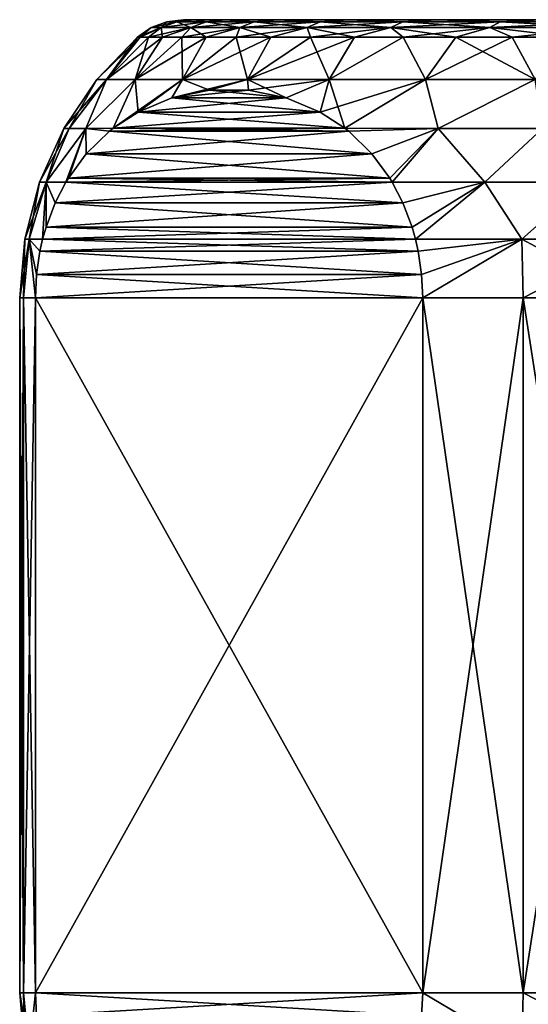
# Model space of a CAD drawing. Header units: metres. Extents: x -109 to 109, y -63 to 140.
# Tile 242 of 256: x 60.5 to 67.81, y 94.83 to 109. Entities that reach past the tile are written whole.
import ezdxf

# ---------------------------------------------------------------- set-up
doc = ezdxf.new("R2010")
doc.units = ezdxf.units.M
doc.layers.add('solid_502308_SW0001', color=7, linetype='CONTINUOUS')

msp = doc.modelspace()

# ---------------------------------------------------------------- linework, layer by layer
at = {"layer": 'solid_502308_SW0001'}
for points in [[(62.615662, 108.971123), (62.39064, 108.88604), (62.534252, 108.88604, 2.007971)], [(62.756985, 108.971123, -1.975947), (62.39064, 108.88604), (62.615662, 108.971123)], [(62.756985, 108.971123, -1.975947), (62.534252, 108.88604, -2.007971), (62.39064, 108.88604)], [(62.756985, 108.971123, 1.975947), (62.534252, 108.88604, 2.007971), (62.96217, 108.88604, 3.975066)], [(62.756985, 108.971123, 1.975947), (62.615662, 108.971123), (62.534252, 108.88604, 2.007971)], [(63.178074, 108.971123, -3.91167), (62.96217, 108.88604, -3.975066), (62.534252, 108.88604, -2.007971)], [(62.756985, 108.971123, -1.975947), (63.178074, 108.971123, -3.91167), (62.534252, 108.88604, -2.007971)], [(62.615662, 108.971123), (62.854248, 109), (63.006031, 109, -2.029564)], [(62.756985, 108.971123, 1.975947), (62.854248, 109), (62.615662, 108.971123)], [(62.756985, 108.971123, -1.975947), (62.615662, 108.971123), (63.006031, 109, -2.029564)], [(62.756985, 108.971123, 1.975947), (63.006031, 109, 2.029564), (62.854248, 109)], [(63.178074, 108.971123, 3.91167), (63.006031, 109, 2.029564), (62.756985, 108.971123, 1.975947)], [(62.756985, 108.971123, -1.975947), (63.006031, 109, -2.029564), (63.178074, 108.971123, -3.91167)], [(63.178074, 108.971123, 3.91167), (62.756985, 108.971123, 1.975947), (62.96217, 108.88604, 3.975066)], [(62.854248, 109), (63.006031, 109, 2.029564), (90.145752, 109)], [(89.993973, 109, -2.029564), (62.854248, 109), (90.145752, 109)], [(89.993973, 109, -2.029564), (63.006031, 109, -2.029564), (62.854248, 109)], [(63.178074, 108.971123, 3.91167), (62.96217, 108.88604, 3.975066), (63.665676, 108.88604, 5.86124)], [(63.870361, 108.971123, -5.767763), (63.665676, 108.88604, -5.86124), (62.96217, 108.88604, -3.975066)], [(63.178074, 108.971123, -3.91167), (63.870361, 108.971123, -5.767763), (62.96217, 108.88604, -3.975066)], [(63.006031, 109, 2.029564), (89.993973, 109, 2.029564), (90.145752, 109)], [(63.006031, 109, 2.029564), (63.45945, 109, 4.018745), (89.993973, 109, 2.029564)], [(63.178074, 108.971123, 3.91167), (63.45945, 109, 4.018745), (63.006031, 109, 2.029564)], [(89.54055, 109, -4.018745), (63.45945, 109, -4.018745), (63.006031, 109, -2.029564)], [(63.178074, 108.971123, -3.91167), (63.006031, 109, -2.029564), (63.45945, 109, -4.018745)], [(89.993973, 109, -2.029564), (89.54055, 109, -4.018745), (63.006031, 109, -2.029564)], [(63.870361, 108.971123, 5.767763), (63.45945, 109, 4.018745), (63.178074, 108.971123, 3.91167)], [(63.178074, 108.971123, -3.91167), (63.45945, 109, -4.018745), (63.870361, 108.971123, -5.767763)], [(63.870361, 108.971123, 5.767763), (63.178074, 108.971123, 3.91167), (63.665676, 108.88604, 5.86124)], [(63.45945, 109, 4.018745), (89.54055, 109, 4.018745), (89.993973, 109, 2.029564)], [(63.45945, 109, 4.018745), (64.204132, 109, 5.917571), (89.54055, 109, 4.018745)], [(63.870361, 108.971123, 5.767763), (64.204132, 109, 5.917571), (63.45945, 109, 4.018745)], [(88.795868, 109, -5.917571), (64.204132, 109, -5.917571), (63.45945, 109, -4.018745)], [(63.870361, 108.971123, -5.767763), (63.45945, 109, -4.018745), (64.204132, 109, -5.917571)], [(89.54055, 109, -4.018745), (88.795868, 109, -5.917571), (63.45945, 109, -4.018745)], [(63.870361, 108.971123, 5.767763), (63.665676, 108.88604, 5.86124), (64.630447, 108.88604, 7.628096)], [(64.819748, 108.971123, -7.506441), (64.630447, 108.88604, -7.628096), (63.665676, 108.88604, -5.86124)], [(63.870361, 108.971123, -5.767763), (64.819748, 108.971123, -7.506441), (63.665676, 108.88604, -5.86124)], [(64.819748, 108.971123, 7.506441), (64.204132, 109, 5.917571), (63.870361, 108.971123, 5.767763)], [(63.870361, 108.971123, -5.767763), (64.204132, 109, -5.917571), (64.819748, 108.971123, -7.506441)], [(64.819748, 108.971123, 7.506441), (63.870361, 108.971123, 5.767763), (64.630447, 108.88604, 7.628096)], [(64.204132, 109, 5.917571), (88.795868, 109, 5.917571), (89.54055, 109, 4.018745)], [(64.204132, 109, 5.917571), (65.223663, 109, 7.684432), (88.795868, 109, 5.917571)], [(64.819748, 108.971123, 7.506441), (65.223663, 109, 7.684432), (64.204132, 109, 5.917571)], [(87.776337, 109, -7.684432), (65.223663, 109, -7.684432), (64.204132, 109, -5.917571)], [(64.819748, 108.971123, -7.506441), (64.204132, 109, -5.917571), (65.223663, 109, -7.684432)], [(88.795868, 109, -5.917571), (87.776337, 109, -7.684432), (64.204132, 109, -5.917571)], [(64.819748, 108.971123, 7.506441), (64.630447, 108.88604, 7.628096), (65.836861, 108.88604, 9.239666)], [(66.00692, 108.971123, -9.092308), (65.836861, 108.88604, -9.239666), (64.630447, 108.88604, -7.628096)], [(64.819748, 108.971123, -7.506441), (66.00692, 108.971123, -9.092308), (64.630447, 108.88604, -7.628096)], [(66.00692, 108.971123, 9.092308), (65.223663, 109, 7.684432), (64.819748, 108.971123, 7.506441)], [(64.819748, 108.971123, -7.506441), (65.223663, 109, -7.684432), (66.00692, 108.971123, -9.092308)], [(66.00692, 108.971123, 9.092308), (64.819748, 108.971123, 7.506441), (65.836861, 108.88604, 9.239666)], [(65.223663, 109, 7.684432), (87.776337, 109, 7.684432), (88.795868, 109, 5.917571)], [(65.223663, 109, 7.684432), (66.495255, 109, 9.279636), (87.776337, 109, 7.684432)], [(66.00692, 108.971123, 9.092308), (66.495255, 109, 9.279636), (65.223663, 109, 7.684432)], [(86.504745, 109, -9.279636), (66.495255, 109, -9.279636), (65.223663, 109, -7.684432)], [(66.00692, 108.971123, -9.092308), (65.223663, 109, -7.684432), (66.495255, 109, -9.279636)], [(87.776337, 109, -7.684432), (86.504745, 109, -9.279636), (65.223663, 109, -7.684432)], [(66.00692, 108.971123, 9.092308), (65.836861, 108.88604, 9.239666), (67.260338, 108.88604, 10.663143)], [(67.407692, 108.971123, -10.493083), (67.260338, 108.88604, -10.663143), (65.836861, 108.88604, -9.239666)], [(66.00692, 108.971123, -9.092308), (67.407692, 108.971123, -10.493083), (65.836861, 108.88604, -9.239666)], [(67.407692, 108.971123, 10.493083), (66.495255, 109, 9.279636), (66.00692, 108.971123, 9.092308)], [(66.00692, 108.971123, -9.092308), (66.495255, 109, -9.279636), (67.407692, 108.971123, -10.493083)], [(67.407692, 108.971123, 10.493083), (66.00692, 108.971123, 9.092308), (67.260338, 108.88604, 10.663143)], [(66.495255, 109, 9.279636), (86.504745, 109, 9.279636), (87.776337, 109, 7.684432)], [(66.495255, 109, 9.279636), (67.99054, 109, 10.667496), (86.504745, 109, 9.279636)], [(67.407692, 108.971123, 10.493083), (67.99054, 109, 10.667496), (66.495255, 109, 9.279636)], [(85.00946, 109, -10.667496), (67.99054, 109, -10.667496), (66.495255, 109, -9.279636)], [(67.407692, 108.971123, -10.493083), (66.495255, 109, -9.279636), (67.99054, 109, -10.667496)], [(86.504745, 109, -9.279636), (85.00946, 109, -10.667496), (66.495255, 109, -9.279636)], [(67.407692, 108.971123, 10.493083), (67.260338, 108.88604, 10.663143), (68.871902, 108.88604, 11.869549)], [(68.993561, 108.971123, -11.680249), (68.871902, 108.88604, -11.869549), (67.260338, 108.88604, -10.663143)], [(67.407692, 108.971123, -10.493083), (68.993561, 108.971123, -11.680249), (67.260338, 108.88604, -10.663143)], [(68.993561, 108.971123, 11.680249), (67.99054, 109, 10.667496), (67.407692, 108.971123, 10.493083)], [(67.407692, 108.971123, -10.493083), (67.99054, 109, -10.667496), (68.993561, 108.971123, -11.680249)], [(68.993561, 108.971123, 11.680249), (67.407692, 108.971123, 10.493083), (68.871902, 108.88604, 11.869549)], [(62.39064, 108.88604), (62.19281, 108.75), (62.232815, 108.75, 1.069178)], [(62.534252, 108.88604, -2.007971), (62.19281, 108.75), (62.39064, 108.88604)], [(62.534252, 108.88604, -2.007971), (62.232815, 108.75, -1.069178), (62.19281, 108.75)], [(62.534252, 108.88604, 2.007971), (62.232815, 108.75, 1.069178), (62.352612, 108.75, 2.132376)], [(62.534252, 108.88604, 2.007971), (62.39064, 108.88604), (62.232815, 108.75, 1.069178)], [(62.534252, 108.88604, -2.007971), (62.352612, 108.75, -2.132376), (62.232815, 108.75, -1.069178)], [(62.534252, 108.88604, 2.007971), (62.352612, 108.75, 2.132376), (62.551521, 108.75, 3.183649)], [(62.96217, 108.88604, -3.975066), (62.551521, 108.75, -3.183649), (62.352612, 108.75, -2.132376)], [(62.534252, 108.88604, -2.007971), (62.96217, 108.88604, -3.975066), (62.352612, 108.75, -2.132376)], [(62.96217, 108.88604, 3.975066), (62.534252, 108.88604, 2.007971), (62.551521, 108.75, 3.183649)], [(62.96217, 108.88604, 3.975066), (62.551521, 108.75, 3.183649), (62.828438, 108.75, 4.217118)], [(62.96217, 108.88604, -3.975066), (62.828438, 108.75, -4.217118), (62.551521, 108.75, -3.183649)], [(62.96217, 108.88604, 3.975066), (62.828438, 108.75, 4.217118), (63.181812, 108.75, 5.227003)], [(63.665676, 108.88604, -5.86124), (63.181812, 108.75, -5.227003), (62.828438, 108.75, -4.217118)], [(62.96217, 108.88604, -3.975066), (63.665676, 108.88604, -5.86124), (62.828438, 108.75, -4.217118)], [(63.665676, 108.88604, 5.86124), (62.96217, 108.88604, 3.975066), (63.181812, 108.75, 5.227003)], [(63.665676, 108.88604, 5.86124), (63.181812, 108.75, 5.227003), (63.609669, 108.75, 6.207657)], [(63.665676, 108.88604, -5.86124), (63.609669, 108.75, -6.207657), (63.181812, 108.75, -5.227003)], [(63.665676, 108.88604, 5.86124), (63.609669, 108.75, 6.207657), (64.109612, 108.75, 7.153594)], [(64.630447, 108.88604, -7.628096), (64.109612, 108.75, -7.153594), (63.609669, 108.75, -6.207657)], [(63.665676, 108.88604, -5.86124), (64.630447, 108.88604, -7.628096), (63.609669, 108.75, -6.207657)], [(64.630447, 108.88604, 7.628096), (63.665676, 108.88604, 5.86124), (64.109612, 108.75, 7.153594)], [(64.630447, 108.88604, 7.628096), (64.109612, 108.75, 7.153594), (64.678848, 108.75, 8.059526)], [(64.630447, 108.88604, -7.628096), (64.678848, 108.75, -8.059526), (64.109612, 108.75, -7.153594)], [(64.630447, 108.88604, 7.628096), (64.678848, 108.75, 8.059526), (65.314186, 108.75, 8.920386)], [(65.836861, 108.88604, 9.239666), (64.630447, 108.88604, 7.628096), (65.314186, 108.75, 8.920386)], [(64.630447, 108.88604, -7.628096), (65.836861, 108.88604, -9.239666), (64.678848, 108.75, -8.059526)], [(65.836861, 108.88604, -9.239666), (65.314186, 108.75, -8.920386), (64.678848, 108.75, -8.059526)], [(65.836861, 108.88604, 9.239666), (65.314186, 108.75, 8.920386), (66.012085, 108.75, 9.73136)], [(65.836861, 108.88604, -9.239666), (66.012085, 108.75, -9.73136), (65.314186, 108.75, -8.920386)], [(65.836861, 108.88604, 9.239666), (66.012085, 108.75, 9.73136), (66.768639, 108.75, 10.487912)], [(67.260338, 108.88604, 10.663143), (65.836861, 108.88604, 9.239666), (66.768639, 108.75, 10.487912)], [(65.836861, 108.88604, -9.239666), (67.260338, 108.88604, -10.663143), (66.012085, 108.75, -9.73136)], [(67.260338, 108.88604, -10.663143), (66.768639, 108.75, -10.487912), (66.012085, 108.75, -9.73136)], [(67.260338, 108.88604, 10.663143), (66.768639, 108.75, 10.487912), (67.579613, 108.75, 11.185811)], [(67.260338, 108.88604, -10.663143), (67.579613, 108.75, -11.185811), (66.768639, 108.75, -10.487912)], [(67.260338, 108.88604, 10.663143), (67.579613, 108.75, 11.185811), (68.440475, 108.75, 11.821155)], [(68.871902, 108.88604, 11.869549), (67.260338, 108.88604, 10.663143), (68.440475, 108.75, 11.821155)], [(67.260338, 108.88604, -10.663143), (68.871902, 108.88604, -11.869549), (67.579613, 108.75, -11.185811)], [(68.871902, 108.88604, -11.869549), (68.440475, 108.75, -11.821155), (67.579613, 108.75, -11.185811)], [(62.19281, 108.75), (61.607265, 108.137932), (61.745979, 108.137932, 2.027894)], [(62.232815, 108.75, -1.069178), (61.607265, 108.137932), (62.19281, 108.75)], [(62.232815, 108.75, -1.069178), (61.745979, 108.137932, -2.027894), (61.607265, 108.137932)], [(62.352612, 108.75, 2.132376), (61.745979, 108.137932, 2.027894), (62.159531, 108.137932, 4.018011)], [(62.232815, 108.75, 1.069178), (62.19281, 108.75), (61.745979, 108.137932, 2.027894)], [(62.352612, 108.75, 2.132376), (62.232815, 108.75, 1.069178), (61.745979, 108.137932, 2.027894)], [(62.551521, 108.75, -3.183649), (62.159531, 108.137932, -4.018011), (61.745979, 108.137932, -2.027894)], [(62.352612, 108.75, -2.132376), (62.551521, 108.75, -3.183649), (61.745979, 108.137932, -2.027894)], [(62.232815, 108.75, -1.069178), (62.352612, 108.75, -2.132376), (61.745979, 108.137932, -2.027894)], [(62.828438, 108.75, 4.217118), (62.159531, 108.137932, 4.018011), (62.840218, 108.137932, 5.933281)], [(62.551521, 108.75, 3.183649), (62.352612, 108.75, 2.132376), (62.159531, 108.137932, 4.018011)], [(62.828438, 108.75, 4.217118), (62.551521, 108.75, 3.183649), (62.159531, 108.137932, 4.018011)], [(63.181812, 108.75, -5.227003), (62.840218, 108.137932, -5.933281), (62.159531, 108.137932, -4.018011)], [(62.828438, 108.75, -4.217118), (63.181812, 108.75, -5.227003), (62.159531, 108.137932, -4.018011)], [(62.551521, 108.75, -3.183649), (62.828438, 108.75, -4.217118), (62.159531, 108.137932, -4.018011)], [(63.181812, 108.75, 5.227003), (62.828438, 108.75, 4.217118), (62.840218, 108.137932, 5.933281)], [(63.609669, 108.75, 6.207657), (62.840218, 108.137932, 5.933281), (63.77536, 108.137932, 7.738025)], [(63.609669, 108.75, 6.207657), (63.181812, 108.75, 5.227003), (62.840218, 108.137932, 5.933281)], [(64.109612, 108.75, -7.153594), (63.77536, 108.137932, -7.738025), (62.840218, 108.137932, -5.933281)], [(63.609669, 108.75, -6.207657), (64.109612, 108.75, -7.153594), (62.840218, 108.137932, -5.933281)], [(63.181812, 108.75, -5.227003), (63.609669, 108.75, -6.207657), (62.840218, 108.137932, -5.933281)], [(64.109612, 108.75, 7.153594), (63.609669, 108.75, 6.207657), (63.77536, 108.137932, 7.738025)], [(64.678848, 108.75, 8.059526), (63.77536, 108.137932, 7.738025), (64.94754, 108.137932, 9.398624)], [(64.678848, 108.75, 8.059526), (64.109612, 108.75, 7.153594), (63.77536, 108.137932, 7.738025)], [(65.314186, 108.75, -8.920386), (64.94754, 108.137932, -9.398624), (63.77536, 108.137932, -7.738025)], [(64.678848, 108.75, -8.059526), (65.314186, 108.75, -8.920386), (63.77536, 108.137932, -7.738025)], [(64.109612, 108.75, -7.153594), (64.678848, 108.75, -8.059526), (63.77536, 108.137932, -7.738025)], [(65.314186, 108.75, 8.920386), (64.678848, 108.75, 8.059526), (64.94754, 108.137932, 9.398624)], [(66.012085, 108.75, 9.73136), (64.94754, 108.137932, 9.398624), (66.334915, 108.137932, 10.884145)], [(66.012085, 108.75, 9.73136), (65.314186, 108.75, 8.920386), (64.94754, 108.137932, 9.398624)], [(66.012085, 108.75, -9.73136), (66.334915, 108.137932, -10.884145), (64.94754, 108.137932, -9.398624)], [(65.314186, 108.75, -8.920386), (66.012085, 108.75, -9.73136), (64.94754, 108.137932, -9.398624)], [(66.768639, 108.75, 10.487912), (66.012085, 108.75, 9.73136), (66.334915, 108.137932, 10.884145)], [(66.012085, 108.75, -9.73136), (66.768639, 108.75, -10.487912), (66.334915, 108.137932, -10.884145)], [(66.768639, 108.75, 10.487912), (66.334915, 108.137932, 10.884145), (67.911652, 108.137932, 12.166915)], [(67.579613, 108.75, -11.185811), (67.911652, 108.137932, -12.166915), (66.334915, 108.137932, -10.884145)], [(66.768639, 108.75, -10.487912), (67.579613, 108.75, -11.185811), (66.334915, 108.137932, -10.884145)], [(67.579613, 108.75, 11.185811), (66.768639, 108.75, 10.487912), (67.911652, 108.137932, 12.166915)], [(68.440475, 108.75, 11.821155), (67.579613, 108.75, 11.185811), (67.911652, 108.137932, 12.166915)], [(67.579613, 108.75, -11.185811), (68.440475, 108.75, -11.821155), (67.911652, 108.137932, -12.166915)], [(61.607265, 108.137932), (61.13303, 107.435066), (61.212784, 107.435066, 1.563595)], [(61.745979, 108.137932, -2.027894), (61.13303, 107.435066), (61.607265, 108.137932)], [(61.212784, 107.435066, -1.563595), (61.13303, 107.435066), (61.745979, 108.137932, -2.027894)], [(61.745979, 108.137932, 2.027894), (61.212784, 107.435066, 1.563595), (61.451221, 107.435066, 3.11096)], [(61.745979, 108.137932, 2.027894), (61.607265, 108.137932), (61.212784, 107.435066, 1.563595)], [(61.451221, 107.435066, -3.11096), (61.212784, 107.435066, -1.563595), (61.745979, 108.137932, -2.027894)], [(62.159531, 108.137932, 4.018011), (61.451221, 107.435066, 3.11096), (61.844147, 107.438026, 4.61532)], [(62.159531, 108.137932, 4.018011), (61.745979, 108.137932, 2.027894), (61.451221, 107.435066, 3.11096)], [(61.451221, 107.435066, -3.11096), (61.745979, 108.137932, -2.027894), (62.159531, 108.137932, -4.018011)], [(61.844147, 107.438026, -4.615321), (61.451221, 107.435066, -3.11096), (62.159531, 108.137932, -4.018011)], [(62.159531, 108.137932, 4.018011), (61.844147, 107.438026, 4.61532), (62.201416, 107.671448, 5.234126)], [(61.844147, 107.438026, -4.615321), (62.159531, 108.137932, -4.018011), (62.840218, 108.137932, -5.933281)], [(62.201412, 107.671448, -5.234122), (61.844147, 107.438026, -4.615321), (62.840218, 108.137932, -5.933281)], [(62.840218, 108.137932, 5.933281), (62.159531, 108.137932, 4.018011), (62.201416, 107.671448, 5.234126)], [(62.688107, 107.876381, -6.077096), (62.201412, 107.671448, -5.234122), (62.840218, 108.137932, -5.933281)], [(62.840218, 108.137932, 5.933281), (62.201416, 107.671448, 5.234126), (62.688107, 107.876381, 6.077101)], [(62.840218, 108.137932, 5.933281), (62.688107, 107.876381, 6.077101), (63.229294, 107.98597, 7.014466)], [(62.688107, 107.876381, -6.077096), (62.840218, 108.137932, -5.933281), (63.77536, 108.137932, -7.738025)], [(63.229294, 107.98597, -7.014463), (62.688107, 107.876381, -6.077096), (63.77536, 108.137932, -7.738025)], [(63.77536, 108.137932, 7.738025), (62.840218, 108.137932, 5.933281), (63.229294, 107.98597, 7.014466)], [(63.77536, 108.137932, 7.738025), (63.229294, 107.98597, 7.014466), (63.789932, 107.98597, 7.98552)], [(63.789936, 107.98597, -7.985521), (63.229294, 107.98597, -7.014463), (63.77536, 108.137932, -7.738025)], [(63.77536, 108.137932, 7.738025), (63.789932, 107.98597, 7.98552), (64.331123, 107.876389, 8.922887)], [(64.94754, 108.137932, 9.398624), (63.77536, 108.137932, 7.738025), (64.331123, 107.876389, 8.922887)], [(63.789936, 107.98597, -7.985521), (63.77536, 108.137932, -7.738025), (64.94754, 108.137932, -9.398624)], [(64.331123, 107.876389, -8.922891), (63.789936, 107.98597, -7.985521), (64.94754, 108.137932, -9.398624)], [(64.94754, 108.137932, 9.398624), (64.331123, 107.876389, 8.922887), (64.817818, 107.671448, 9.765867)], [(64.817818, 107.671448, -9.765871), (64.331123, 107.876389, -8.922891), (64.94754, 108.137932, -9.398624)], [(64.94754, 108.137932, 9.398624), (64.817818, 107.671448, 9.765867), (65.175087, 107.438026, 10.38468)], [(64.817818, 107.671448, -9.765871), (64.94754, 108.137932, -9.398624), (66.334915, 108.137932, -10.884145)], [(65.175087, 107.438026, -10.38468), (64.817818, 107.671448, -9.765871), (66.334915, 108.137932, -10.884145)], [(66.334915, 108.137932, 10.884145), (64.94754, 108.137932, 9.398624), (65.175087, 107.438026, 10.38468)], [(66.334915, 108.137932, 10.884145), (65.175087, 107.438026, 10.38468), (66.517517, 107.435066, 11.683054)], [(66.517509, 107.435066, -11.683054), (65.175087, 107.438026, -10.38468), (66.334915, 108.137932, -10.884145)], [(67.911652, 108.137932, 12.166915), (66.334915, 108.137932, 10.884145), (66.517517, 107.435066, 11.683054)], [(66.517509, 107.435066, -11.683054), (66.334915, 108.137932, -10.884145), (67.911652, 108.137932, -12.166915)], [(68.017509, 107.435066, -12.813709), (66.517509, 107.435066, -11.683054), (67.911652, 108.137932, -12.166915)], [(67.911652, 108.137932, 12.166915), (66.517517, 107.435066, 11.683054), (68.017509, 107.435066, 12.813709)], [(62.688107, 107.876381, 6.077101), (64.331123, 107.876389, 8.922887), (63.789932, 107.98597, 7.98552)], [(62.688107, 107.876381, 6.077101), (63.789932, 107.98597, 7.98552), (63.229294, 107.98597, 7.014466)], [(64.331123, 107.876389, -8.922891), (62.688107, 107.876381, -6.077096), (63.229294, 107.98597, -7.014463)], [(64.331123, 107.876389, -8.922891), (63.229294, 107.98597, -7.014463), (63.789936, 107.98597, -7.985521)], [(64.817818, 107.671448, -9.765871), (62.201412, 107.671448, -5.234122), (62.688107, 107.876381, -6.077096)], [(62.201416, 107.671448, 5.234126), (64.817818, 107.671448, 9.765867), (64.331123, 107.876389, 8.922887)], [(62.201416, 107.671448, 5.234126), (64.331123, 107.876389, 8.922887), (62.688107, 107.876381, 6.077101)], [(64.817818, 107.671448, -9.765871), (62.688107, 107.876381, -6.077096), (64.331123, 107.876389, -8.922891)], [(61.844147, 107.438026, 4.61532), (65.175087, 107.438026, 10.38468), (64.817818, 107.671448, 9.765867)], [(61.844147, 107.438026, 4.61532), (64.817818, 107.671448, 9.765867), (62.201416, 107.671448, 5.234126)], [(65.175087, 107.438026, -10.38468), (61.844147, 107.438026, -4.615321), (62.201412, 107.671448, -5.234122)], [(65.175087, 107.438026, -10.38468), (62.201412, 107.671448, -5.234122), (64.817818, 107.671448, -9.765871)], [(60.880341, 106.662178, 1.734136), (61.13303, 107.435066), (60.78437, 106.662178)], [(61.212784, 107.435066, -1.563595), (60.78437, 106.662178), (61.13303, 107.435066)], [(60.880341, 106.662178, -1.734136), (60.78437, 106.662178), (61.212784, 107.435066, -1.563595)], [(60.880341, 106.662178, 1.734136), (61.451221, 107.435066, 3.11096), (61.212784, 107.435066, 1.563595)], [(61.164951, 106.661583, 3.438916), (61.451221, 107.435066, 3.11096), (60.880341, 106.662178, 1.734136)], [(60.880341, 106.662178, 1.734136), (61.212784, 107.435066, 1.563595), (61.13303, 107.435066)], [(60.880341, 106.662178, -1.734136), (61.212784, 107.435066, -1.563595), (61.451221, 107.435066, -3.11096)], [(60.880341, 106.662178, -1.734136), (61.451221, 107.435066, -3.11096), (61.164951, 106.661583, -3.438916)], [(61.199013, 106.717773, 3.497913), (61.451221, 107.435066, 3.11096), (61.164951, 106.661583, 3.438916)], [(61.199013, 106.717773, -3.497913), (61.164951, 106.661583, -3.438916), (61.451221, 107.435066, -3.11096)], [(61.455658, 107.067734, 3.942436), (61.451221, 107.435066, 3.11096), (61.199013, 106.717773, 3.497913)], [(61.455658, 107.067734, -3.942435), (61.199013, 106.717773, -3.497913), (61.451221, 107.435066, -3.11096)], [(61.788879, 107.393883, 4.519591), (61.844147, 107.438026, 4.61532), (61.451221, 107.435066, 3.11096)], [(61.788879, 107.393883, -4.519589), (61.451221, 107.435066, -3.11096), (61.844147, 107.438026, -4.615321)], [(61.455658, 107.067734, 3.942436), (61.788879, 107.393883, 4.519591), (61.451221, 107.435066, 3.11096)], [(61.788879, 107.393883, -4.519589), (61.455658, 107.067734, -3.942435), (61.451221, 107.435066, -3.11096)], [(61.455658, 107.067734, 3.942436), (65.563576, 107.067734, 11.057564), (65.230354, 107.39389, 10.480406)], [(61.455658, 107.067734, 3.942436), (65.230354, 107.39389, 10.480406), (61.788879, 107.393883, 4.519591)], [(65.563576, 107.067734, -11.057564), (61.455658, 107.067734, -3.942435), (61.788879, 107.393883, -4.519589)], [(61.788879, 107.393883, 4.519591), (65.175087, 107.438026, 10.38468), (61.844147, 107.438026, 4.61532)], [(61.788879, 107.393883, 4.519591), (65.230354, 107.39389, 10.480406), (65.175087, 107.438026, 10.38468)], [(65.230362, 107.393883, -10.480408), (61.788879, 107.393883, -4.519589), (61.844147, 107.438026, -4.615321)], [(65.563576, 107.067734, -11.057564), (61.788879, 107.393883, -4.519589), (65.230362, 107.393883, -10.480408)], [(65.230362, 107.393883, -10.480408), (61.844147, 107.438026, -4.615321), (65.175087, 107.438026, -10.38468)], [(65.230354, 107.39389, 10.480406), (66.517517, 107.435066, 11.683054), (65.175087, 107.438026, 10.38468)], [(65.230362, 107.393883, -10.480408), (65.175087, 107.438026, -10.38468), (66.517509, 107.435066, -11.683054)], [(65.230354, 107.39389, 10.480406), (65.563576, 107.067734, 11.057564), (66.517517, 107.435066, 11.683054)], [(65.563576, 107.067734, -11.057564), (65.230362, 107.393883, -10.480408), (66.517509, 107.435066, -11.683054)], [(65.563576, 107.067734, 11.057564), (65.820229, 106.717773, 11.502087), (66.517517, 107.435066, 11.683054)], [(65.563576, 107.067734, -11.057564), (66.517509, 107.435066, -11.683054), (65.820229, 106.717773, -11.502088)], [(65.820229, 106.717773, 11.502087), (65.854286, 106.661583, 11.561084), (66.517517, 107.435066, 11.683054)], [(65.820229, 106.717773, -11.502088), (66.517509, 107.435066, -11.683054), (65.854286, 106.661583, -11.561084)], [(67.188362, 106.662178, 12.659954), (66.517517, 107.435066, 11.683054), (65.854286, 106.661583, 11.561084)], [(65.854286, 106.661583, -11.561084), (66.517509, 107.435066, -11.683054), (67.188362, 106.662178, -12.659954)], [(67.188362, 106.662178, -12.659954), (66.517509, 107.435066, -11.683054), (68.017509, 107.435066, -12.813709)], [(67.188362, 106.662178, 12.659954), (68.017509, 107.435066, 12.813709), (66.517517, 107.435066, 11.683054)], [(68.642189, 106.662178, 13.610133), (68.017509, 107.435066, 12.813709), (67.188362, 106.662178, 12.659954)], [(67.188362, 106.662178, -12.659954), (68.017509, 107.435066, -12.813709), (68.642189, 106.662178, -13.610133)], [(61.199013, 106.717773, 3.497913), (65.820229, 106.717773, 11.502087), (65.563576, 107.067734, 11.057564)], [(61.455658, 107.067734, 3.942436), (61.199013, 106.717773, 3.497913), (65.563576, 107.067734, 11.057564)], [(65.820229, 106.717773, -11.502088), (61.199013, 106.717773, -3.497913), (61.455658, 107.067734, -3.942435)], [(65.563576, 107.067734, -11.057564), (65.820229, 106.717773, -11.502088), (61.455658, 107.067734, -3.942435)], [(61.164951, 106.661583, 3.438916), (65.854286, 106.661583, 11.561084), (65.820229, 106.717773, 11.502087)], [(61.199013, 106.717773, 3.497913), (61.164951, 106.661583, 3.438916), (65.820229, 106.717773, 11.502087)], [(65.854286, 106.661583, -11.561084), (61.164951, 106.661583, -3.438916), (61.199013, 106.717773, -3.497913)], [(65.820229, 106.717773, -11.502088), (65.854286, 106.661583, -11.561084), (61.199013, 106.717773, -3.497913)], [(60.78437, 106.662178), (60.57132, 105.841492), (60.636517, 105.841492, 1.439695)], [(60.880341, 106.662178, -1.734136), (60.57132, 105.841492), (60.78437, 106.662178)], [(60.880341, 106.662178, -1.734136), (60.636517, 105.841492, -1.439695), (60.57132, 105.841492)], [(60.880341, 106.662178, 1.734136), (60.636517, 105.841492, 1.439695), (60.829575, 105.840149, 2.858028)], [(60.880341, 106.662178, 1.734136), (60.78437, 106.662178), (60.636517, 105.841492, 1.439695)], [(60.880341, 106.662178, -1.734136), (60.829575, 105.840149, -2.858028), (60.636517, 105.841492, -1.439695)], [(60.880341, 106.662178, 1.734136), (60.829575, 105.840149, 2.858028), (60.878448, 106.012909, 2.942679)], [(60.880341, 106.662178, -1.734136), (60.878448, 106.012909, -2.942679), (60.829575, 105.840149, -2.858028)], [(61.010765, 106.363014, 3.171859), (60.880341, 106.662178, 1.734136), (60.878448, 106.012909, 2.942679)], [(60.880341, 106.662178, -1.734136), (61.010765, 106.363014, -3.171859), (60.878448, 106.012909, -2.942679)], [(61.010765, 106.363014, 3.171859), (61.164951, 106.661583, 3.438916), (60.880341, 106.662178, 1.734136)], [(60.880341, 106.662178, -1.734136), (61.164951, 106.661583, -3.438916), (61.010765, 106.363014, -3.171859)], [(61.010765, 106.363014, 3.171859), (66.008476, 106.363014, 11.828141), (65.854286, 106.661583, 11.561084)], [(61.010765, 106.363014, 3.171859), (65.854286, 106.661583, 11.561084), (61.164951, 106.661583, 3.438916)], [(66.008476, 106.363014, -11.828141), (61.010765, 106.363014, -3.171859), (61.164951, 106.661583, -3.438916)], [(66.008476, 106.363014, -11.828141), (61.164951, 106.661583, -3.438916), (65.854286, 106.661583, -11.561084)], [(67.188362, 106.662178, 12.659954), (65.854286, 106.661583, 11.561084), (66.008476, 106.363014, 11.828141)], [(66.008476, 106.363014, -11.828141), (65.854286, 106.661583, -11.561084), (67.188362, 106.662178, -12.659954)], [(67.188362, 106.662178, 12.659954), (66.008476, 106.363014, 11.828141), (66.140793, 106.012909, 12.057321)], [(66.008476, 106.363014, -11.828141), (67.188362, 106.662178, -12.659954), (66.140793, 106.012909, -12.057321)], [(67.188362, 106.662178, 12.659954), (66.140793, 106.012909, 12.057321), (66.189659, 105.840149, 12.141972)], [(67.188362, 106.662178, -12.659954), (66.189659, 105.840149, -12.141972), (66.140793, 106.012909, -12.057321)], [(67.188362, 106.662178, 12.659954), (66.189659, 105.840149, 12.141972), (67.718315, 105.841492, 13.289276)], [(67.188362, 106.662178, -12.659954), (67.718315, 105.841492, -13.289276), (66.189659, 105.840149, -12.141972)], [(68.642189, 106.662178, 13.610133), (67.188362, 106.662178, 12.659954), (67.718315, 105.841492, 13.289276)], [(67.188362, 106.662178, -12.659954), (68.642189, 106.662178, -13.610133), (67.718315, 105.841492, -13.289276)], [(68.642189, 106.662178, 13.610133), (67.718315, 105.841492, 13.289276), (69.381996, 105.841492, 14.249801)], [(68.642189, 106.662178, -13.610133), (69.381996, 105.841492, -14.249801), (67.718315, 105.841492, -13.289276)], [(60.878448, 106.012909, 2.942679), (66.140793, 106.012909, 12.057321), (66.008476, 106.363014, 11.828141)], [(61.010765, 106.363014, 3.171859), (60.878448, 106.012909, 2.942679), (66.008476, 106.363014, 11.828141)], [(66.140793, 106.012909, -12.057321), (60.878448, 106.012909, -2.942679), (61.010765, 106.363014, -3.171859)], [(66.008476, 106.363014, -11.828141), (66.140793, 106.012909, -12.057321), (61.010765, 106.363014, -3.171859)], [(60.829575, 105.840149, 2.858028), (66.189659, 105.840149, 12.141972), (66.140793, 106.012909, 12.057321)], [(60.878448, 106.012909, 2.942679), (60.829575, 105.840149, 2.858028), (66.140793, 106.012909, 12.057321)], [(66.189659, 105.840149, -12.141972), (60.829575, 105.840149, -2.858028), (60.878448, 106.012909, -2.942679)], [(66.140793, 106.012909, -12.057321), (66.189659, 105.840149, -12.141972), (60.878448, 106.012909, -2.942679)], [(60.57132, 105.841492), (60.5, 105), (60.556534, 105, 1.343836)], [(60.636517, 105.841492, -1.439695), (60.5, 105), (60.57132, 105.841492)], [(60.636517, 105.841492, -1.439695), (60.556534, 105, -1.343836), (60.5, 105)], [(60.636517, 105.841492, 1.439695), (60.556534, 105, 1.343836), (60.725739, 105, 2.678175)], [(60.636517, 105.841492, 1.439695), (60.57132, 105.841492), (60.556534, 105, 1.343836)], [(60.636517, 105.841492, -1.439695), (60.725739, 105, -2.678175), (60.556534, 105, -1.343836)], [(60.741745, 105.333305, 2.705901), (60.636517, 105.841492, 1.439695), (60.725739, 105, 2.678175)], [(60.79118, 105.670067, 2.791527), (60.829575, 105.840149, 2.858028), (60.636517, 105.841492, 1.439695)], [(60.741745, 105.333305, 2.705901), (60.79118, 105.670067, 2.791527), (60.636517, 105.841492, 1.439695)], [(60.636517, 105.841492, -1.439695), (60.741745, 105.333305, -2.705901), (60.725739, 105, -2.678175)], [(60.636517, 105.841492, -1.439695), (60.79118, 105.670067, -2.791527), (60.741745, 105.333305, -2.705901)], [(60.636517, 105.841492, -1.439695), (60.829575, 105.840149, -2.858028), (60.79118, 105.670067, -2.791527)], [(60.79118, 105.670067, 2.791527), (66.228058, 105.670067, 12.208473), (66.189659, 105.840149, 12.141972)], [(60.79118, 105.670067, 2.791527), (66.189659, 105.840149, 12.141972), (60.829575, 105.840149, 2.858028)], [(66.228058, 105.670067, -12.208473), (60.79118, 105.670067, -2.791527), (60.829575, 105.840149, -2.858028)], [(66.228058, 105.670067, -12.208473), (60.829575, 105.840149, -2.858028), (66.189659, 105.840149, -12.141972)], [(67.718315, 105.841492, 13.289276), (66.189659, 105.840149, 12.141972), (66.228058, 105.670067, 12.208473)], [(66.228058, 105.670067, -12.208473), (66.189659, 105.840149, -12.141972), (67.718315, 105.841492, -13.289276)], [(67.718315, 105.841492, 13.289276), (66.228058, 105.670067, 12.208473), (66.277496, 105.333305, 12.2941)], [(66.277496, 105.333305, -12.294099), (66.228058, 105.670067, -12.208473), (67.718315, 105.841492, -13.289276)], [(66.277496, 105.333305, -12.294099), (67.718315, 105.841492, -13.289276), (66.293503, 105, -12.321825)], [(67.718315, 105.841492, 13.289276), (66.277496, 105.333305, 12.2941), (66.293503, 105, 12.321825)], [(67.718315, 105.841492, -13.289276), (67.736198, 105, -13.3864), (66.293503, 105, -12.321825)], [(67.718315, 105.841492, 13.289276), (66.293503, 105, 12.321825), (67.736198, 105, 13.3864)], [(67.718315, 105.841492, -13.289276), (69.381996, 105.841492, -14.249801), (67.736198, 105, -13.3864)], [(67.718315, 105.841492, 13.289276), (67.736198, 105, 13.3864), (69.28894, 105, 14.282878)], [(69.381996, 105.841492, 14.249801), (67.718315, 105.841492, 13.289276), (69.28894, 105, 14.282878)], [(69.381996, 105.841492, -14.249801), (69.28894, 105, -14.282878), (67.736198, 105, -13.3864)], [(60.741745, 105.333305, 2.705901), (66.277496, 105.333305, 12.2941), (66.228058, 105.670067, 12.208473)], [(60.741745, 105.333305, 2.705901), (66.228058, 105.670067, 12.208473), (60.79118, 105.670067, 2.791527)], [(66.277496, 105.333305, -12.294099), (60.741745, 105.333305, -2.705901), (60.79118, 105.670067, -2.791527)], [(66.277496, 105.333305, -12.294099), (60.79118, 105.670067, -2.791527), (66.228058, 105.670067, -12.208473)], [(60.741745, 105.333305, -2.705901), (66.293503, 105, -12.321825), (60.725739, 105, -2.678175)], [(60.725739, 105, 2.678175), (66.293503, 105, 12.321825), (66.277496, 105.333305, 12.2941)], [(60.741745, 105.333305, 2.705901), (60.725739, 105, 2.678175), (66.277496, 105.333305, 12.2941)], [(66.277496, 105.333305, -12.294099), (66.293503, 105, -12.321825), (60.741745, 105.333305, -2.705901)], [(60.556534, 95, 1.343836), (60.556534, 105, 1.343836), (60.5, 105)], [(60.556534, 95, 1.343836), (60.5, 105), (60.5, 95)], [(60.556534, 105, -1.343836), (60.5, 95), (60.5, 105)], [(60.556534, 95, -1.343836), (60.5, 95), (60.556534, 105, -1.343836)], [(60.725739, 95, 2.678175), (60.725739, 105, 2.678175), (60.556534, 105, 1.343836)], [(60.725739, 95, 2.678175), (60.556534, 105, 1.343836), (60.556534, 95, 1.343836)], [(60.556534, 95, -1.343836), (60.556534, 105, -1.343836), (60.725739, 105, -2.678175)], [(60.556534, 95, -1.343836), (60.725739, 105, -2.678175), (60.725739, 95, -2.678175)], [(60.725739, 105, -2.678175), (66.293503, 105, -12.321825), (66.293503, 95, -12.321825)], [(60.725739, 95, -2.678175), (60.725739, 105, -2.678175), (66.293503, 95, -12.321825)], [(60.725739, 95, 2.678175), (66.293503, 105, 12.321825), (60.725739, 105, 2.678175)], [(66.293503, 95, 12.321825), (66.293503, 105, 12.321825), (60.725739, 95, 2.678175)], [(66.293503, 95, -12.321825), (66.293503, 105, -12.321825), (67.736198, 105, -13.3864)], [(67.736198, 95, -13.3864), (66.293503, 95, -12.321825), (67.736198, 105, -13.3864)], [(67.736198, 95, 13.3864), (67.736198, 105, 13.3864), (66.293503, 105, 12.321825)], [(67.736198, 95, 13.3864), (66.293503, 105, 12.321825), (66.293503, 95, 12.321825)], [(67.736198, 95, -13.3864), (67.736198, 105, -13.3864), (69.28894, 105, -14.282878)], [(69.28894, 95, -14.282878), (67.736198, 95, -13.3864), (69.28894, 105, -14.282878)], [(69.28894, 95, 14.282878), (69.28894, 105, 14.282878), (67.736198, 105, 13.3864)], [(69.28894, 95, 14.282878), (67.736198, 105, 13.3864), (67.736198, 95, 13.3864)], [(60.5, 95), (60.571747, 94.155998), (60.636997, 94.155998, 1.440255)], [(60.556534, 95, -1.343836), (60.571747, 94.155998), (60.5, 95)], [(60.556534, 95, 1.343836), (60.5, 95), (60.636997, 94.155998, 1.440255)], [(60.636997, 94.155998, -1.440255), (60.571747, 94.155998), (60.556534, 95, -1.343836)], [(60.725739, 95, 2.678175), (60.556534, 95, 1.343836), (60.636997, 94.155998, 1.440255)], [(60.636997, 94.155998, -1.440255), (60.556534, 95, -1.343836), (60.725739, 95, -2.678175)], [(60.741745, 94.666702, 2.7059), (60.725739, 95, 2.678175), (60.636997, 94.155998, 1.440255)], [(60.741745, 94.666695, -2.705901), (60.636997, 94.155998, -1.440255), (60.725739, 95, -2.678175)], [(60.725739, 95, -2.678175), (66.293503, 95, -12.321825), (66.277496, 94.666695, -12.2941)], [(66.293503, 95, 12.321825), (60.725739, 95, 2.678175), (60.741745, 94.666702, 2.7059)], [(60.741745, 94.666695, -2.705901), (60.725739, 95, -2.678175), (66.277496, 94.666695, -12.2941)], [(66.277496, 94.666702, 12.2941), (66.293503, 95, 12.321825), (60.741745, 94.666702, 2.7059)], [(67.718216, 94.155998, -13.288697), (66.277496, 94.666695, -12.2941), (66.293503, 95, -12.321825)], [(66.277496, 94.666702, 12.2941), (67.718216, 94.155998, 13.288697), (66.293503, 95, 12.321825)], [(67.718216, 94.155998, -13.288697), (66.293503, 95, -12.321825), (67.736198, 95, -13.3864)], [(67.718216, 94.155998, 13.288697), (67.736198, 95, 13.3864), (66.293503, 95, 12.321825)], [(67.718216, 94.155998, -13.288697), (67.736198, 95, -13.3864), (69.28894, 95, -14.282878)], [(69.382545, 94.155998, -14.249597), (67.718216, 94.155998, -13.288697), (69.28894, 95, -14.282878)], [(67.718216, 94.155998, 13.288697), (69.382545, 94.155998, 14.249597), (67.736198, 95, 13.3864)], [(69.382545, 94.155998, 14.249597), (69.28894, 95, 14.282878), (67.736198, 95, 13.3864)]]:
    msp.add_3dface(points, dxfattribs=at)

doc.saveas('drawing.dxf')
